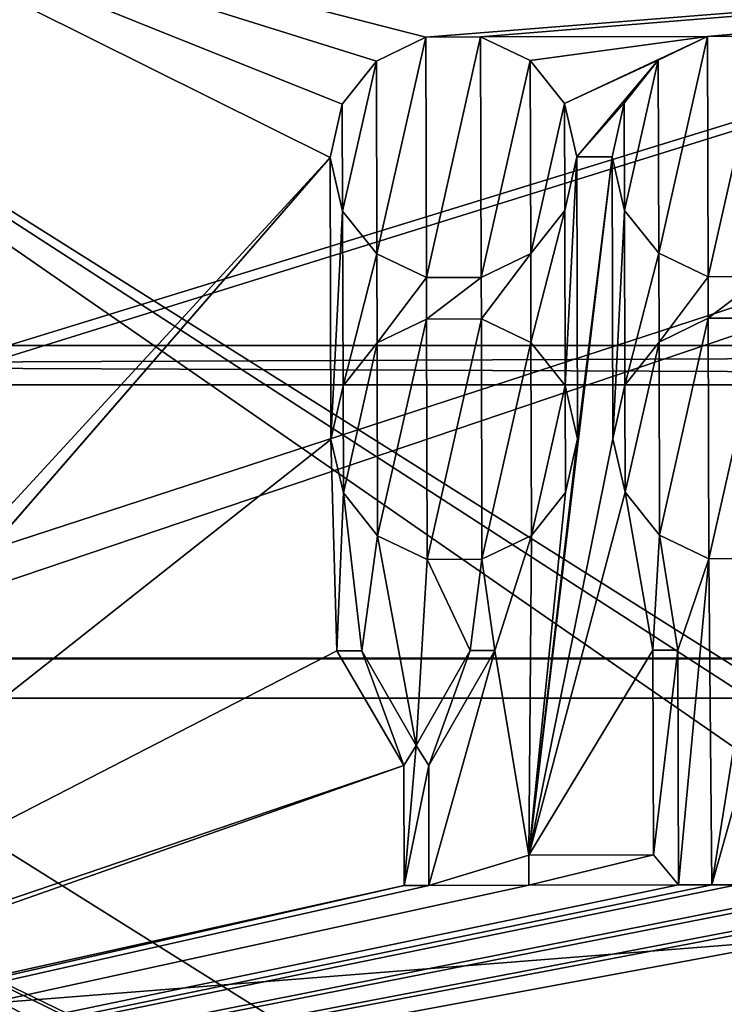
# Model space of a CAD drawing. Header units: millimetres. Extents: x -75 to 75, y -30 to 50.
# Tile 198 of 256: x 10 to 19, y 29 to 41. Entities that reach past the tile are written whole.
import ezdxf

# ---------------------------------------------------------------- set-up
doc = ezdxf.new("R2010")
doc.units = ezdxf.units.MM
doc.header["$LTSCALE"] = 81.481481
for name, color, linetype in [('113', 7, 'CONTINUOUS'), ('114', 7, 'CONTINUOUS'), ('115', 7, 'CONTINUOUS'), ('117', 7, 'CONTINUOUS'), ('119', 7, 'CONTINUOUS'), ('14', 7, 'CONTINUOUS'), ('16', 7, 'CONTINUOUS'), ('2', 7, 'CONTINUOUS'), ('6', 7, 'CONTINUOUS'), ('631', 7, 'CONTINUOUS'), ('646', 7, 'CONTINUOUS'), ('770', 7, 'CONTINUOUS'), ('771', 7, 'CONTINUOUS'), ('8', 7, 'CONTINUOUS'), ('822', 7, 'CONTINUOUS'), ('823', 7, 'CONTINUOUS')]:
    doc.layers.add(name, color=color, linetype=linetype)

msp = doc.modelspace()

# ---------------------------------------------------------------- linework, layer by layer
at = {"layer": '113', "color": 250, "linetype": 'Continuous', "true_color": 0x1c1c1c}
for points in [[(71.5, 37, -89.001), (-71.5, 37, 88.999), (71.5, 37, 89.001), (71.5, 37, -89.001)], [(-71.5, 37, -89.001), (-71.5, 37, 88.999), (71.5, 37, -89.001), (-71.5, 37, -89.001)], [(-71.5, 37, 88.999), (-71.074, 37, 92.234), (71.5, 37, 89.001), (-71.5, 37, 88.999)], [(-71.074, 37, -92.236), (-71.5, 37, -89.001), (71.074, 37, -92.236), (-71.074, 37, -92.236)], [(71.074, 37, -92.236), (-71.5, 37, -89.001), (71.5, 37, -89.001), (71.074, 37, -92.236)], [(71.5, 37, 89.001), (-71.074, 37, 92.234), (71.074, 37, 92.236), (71.5, 37, 89.001)], [(-71.074, 37, 92.234), (-69.825, 37, 95.249), (71.074, 37, 92.236), (-71.074, 37, 92.234)], [(-69.825, 37, -95.251), (-71.074, 37, -92.236), (69.825, 37, -95.251), (-69.825, 37, -95.251)], [(69.825, 37, -95.251), (-71.074, 37, -92.236), (71.074, 37, -92.236), (69.825, 37, -95.251)], [(71.074, 37, 92.236), (-69.825, 37, 95.249), (69.825, 37, 95.251), (71.074, 37, 92.236)], [(-67.839, 37, -97.839), (-69.825, 37, -95.251), (67.839, 37, -97.839), (-67.839, 37, -97.839)], [(67.839, 37, -97.839), (-69.825, 37, -95.251), (69.825, 37, -95.251), (67.839, 37, -97.839)], [(-69.825, 37, 95.249), (-67.838, 37, 97.838), (69.825, 37, 95.251), (-69.825, 37, 95.249)], [(65.251, 37, -99.825), (-67.839, 37, -97.839), (67.839, 37, -97.839), (65.251, 37, -99.825)], [(-65.251, 37, -99.825), (-67.839, 37, -97.839), (65.251, 37, -99.825), (-65.251, 37, -99.825)], [(-67.838, 37, 97.838), (-65.249, 37, 99.825), (67.839, 37, 97.839), (-67.838, 37, 97.838)], [(69.825, 37, 95.251), (-67.838, 37, 97.838), (67.839, 37, 97.839), (69.825, 37, 95.251)], [(62.236, 37, -101.074), (-65.251, 37, -99.825), (65.251, 37, -99.825), (62.236, 37, -101.074)], [(-62.236, 37, -101.074), (-65.251, 37, -99.825), (62.236, 37, -101.074), (-62.236, 37, -101.074)], [(-65.249, 37, 99.825), (-62.234, 37, 101.074), (65.251, 37, 99.825), (-65.249, 37, 99.825)], [(67.839, 37, 97.839), (-65.249, 37, 99.825), (65.251, 37, 99.825), (67.839, 37, 97.839)], [(-59.001, 37, -101.5), (-62.236, 37, -101.074), (59.001, 37, -101.5), (-59.001, 37, -101.5)], [(59.001, 37, -101.5), (-62.236, 37, -101.074), (62.236, 37, -101.074), (59.001, 37, -101.5)], [(65.251, 37, 99.825), (-62.234, 37, 101.074), (62.236, 37, 101.074), (65.251, 37, 99.825)], [(-62.234, 37, 101.074), (-58.999, 37, 101.5), (62.236, 37, 101.074), (-62.234, 37, 101.074)], [(62.236, 37, 101.074), (-58.999, 37, 101.5), (59.001, 37, 101.5), (62.236, 37, 101.074)]]:
    msp.add_3dface(points, dxfattribs=at)
at = {"layer": '114', "color": 251, "linetype": 'Continuous', "true_color": 0x464b4f}
for points in [[(-71.5, 33, 88.999), (-57, 33, 27), (71.5, 33, 89.001), (-71.5, 33, 88.999)], [(57, 33, -87), (-57, 33, -87), (-71.5, 33, -89.001), (57, 33, -87)], [(57, 33, -87), (-71.5, 33, -89.001), (71.5, 33, -89.001), (57, 33, -87)], [(-71.5, 33, -89.001), (-71.074, 33, -92.236), (71.5, 33, -89.001), (-71.5, 33, -89.001)], [(-71.074, 33, 92.234), (-71.5, 33, 88.999), (71.5, 33, 89.001), (-71.074, 33, 92.234)], [(-71.074, 33, -92.236), (-69.825, 33, -95.251), (71.074, 33, -92.236), (-71.074, 33, -92.236)], [(71.5, 33, -89.001), (-71.074, 33, -92.236), (71.074, 33, -92.236), (71.5, 33, -89.001)], [(-69.825, 33, 95.249), (-71.074, 33, 92.234), (71.074, 33, 92.236), (-69.825, 33, 95.249)], [(71.074, 33, 92.236), (-71.074, 33, 92.234), (71.5, 33, 89.001), (71.074, 33, 92.236)], [(69.825, 33, 95.251), (-69.825, 33, 95.249), (71.074, 33, 92.236), (69.825, 33, 95.251)], [(-67.838, 33, 97.838), (-69.825, 33, 95.249), (69.825, 33, 95.251), (-67.838, 33, 97.838)], [(-69.825, 33, -95.251), (-67.839, 33, -97.839), (69.825, 33, -95.251), (-69.825, 33, -95.251)], [(71.074, 33, -92.236), (-69.825, 33, -95.251), (69.825, 33, -95.251), (71.074, 33, -92.236)], [(-67.839, 33, -97.839), (-65.251, 33, -99.825), (67.839, 33, -97.839), (-67.839, 33, -97.839)], [(69.825, 33, -95.251), (-67.839, 33, -97.839), (67.839, 33, -97.839), (69.825, 33, -95.251)], [(67.839, 33, 97.839), (-67.838, 33, 97.838), (69.825, 33, 95.251), (67.839, 33, 97.839)], [(-65.249, 33, 99.825), (-67.838, 33, 97.838), (67.839, 33, 97.839), (-65.249, 33, 99.825)], [(67.839, 33, -97.839), (-65.251, 33, -99.825), (65.251, 33, -99.825), (67.839, 33, -97.839)], [(-65.251, 33, -99.825), (-62.236, 33, -101.074), (65.251, 33, -99.825), (-65.251, 33, -99.825)], [(65.251, 33, 99.825), (-65.249, 33, 99.825), (67.839, 33, 97.839), (65.251, 33, 99.825)], [(62.236, 33, 101.074), (-65.249, 33, 99.825), (65.251, 33, 99.825), (62.236, 33, 101.074)], [(-62.234, 33, 101.074), (-65.249, 33, 99.825), (62.236, 33, 101.074), (-62.234, 33, 101.074)], [(65.251, 33, -99.825), (-62.236, 33, -101.074), (62.236, 33, -101.074), (65.251, 33, -99.825)], [(-62.236, 33, -101.074), (-59.001, 33, -101.5), (62.236, 33, -101.074), (-62.236, 33, -101.074)], [(59.001, 33, 101.5), (-62.234, 33, 101.074), (62.236, 33, 101.074), (59.001, 33, 101.5)], [(-58.999, 33, 101.5), (-62.234, 33, 101.074), (59.001, 33, 101.5), (-58.999, 33, 101.5)], [(62.236, 33, -101.074), (-59.001, 33, -101.5), (59.001, 33, -101.5), (62.236, 33, -101.074)], [(-57, 33, 27), (57, 33, 27), (71.5, 33, 89.001), (-57, 33, 27)]]:
    msp.add_3dface(points, dxfattribs=at)
at = {"layer": '115', "color": 250, "linetype": 'Continuous', "true_color": 0x1c1c1c}
for points in [[(57, 33.01, 27), (-57, 33.01, 27), (-57, 33.01, -87), (57, 33.01, 27)], [(57, 33.01, -87), (57, 33.01, 27), (-57, 33.01, -87), (57, 33.01, -87)]]:
    msp.add_3dface(points, dxfattribs=at)
at = {"layer": '117', "color": 250, "linetype": 'Continuous', "true_color": 0x1c1c1c}
for points in [[(-59.001, 37, -101.5), (59.001, 37, -101.5), (-59.001, 36.5, -102), (-59.001, 37, -101.5)], [(-59.001, 36.5, -102), (59.001, 37, -101.5), (59.001, 36.5, -102), (-59.001, 36.5, -102)]]:
    msp.add_3dface(points, dxfattribs=at)
at = {"layer": '119', "color": 250, "linetype": 'Continuous', "true_color": 0x1c1c1c}
for points in [[(59.001, 37, 101.5), (-58.999, 37, 101.5), (59.001, 36.5, 102), (59.001, 37, 101.5)], [(59.001, 36.5, 102), (-58.999, 37, 101.5), (-58.999, 36.5, 102), (59.001, 36.5, 102)]]:
    msp.add_3dface(points, dxfattribs=at)
at = {"layer": '14', "color": 251, "linetype": 'Continuous', "true_color": 0x565d62}
for points in [[(-58.608, 7.032, 96.607), (-58.941, 32.5, 96.94), (58.941, 32.5, 96.94), (-58.608, 7.032, 96.607)], [(-58.554, 7.031, 96.607), (-58.608, 7.032, 96.607), (58.941, 32.5, 96.94), (-58.554, 7.031, 96.607)], [(-58.5, 7.031, 96.607), (-58.554, 7.031, 96.607), (58.941, 32.5, 96.94), (-58.5, 7.031, 96.607)], [(-2.359, 18.04, 96.751), (-58.5, 7.031, 96.607), (58.941, 32.5, 96.94), (-2.359, 18.04, 96.751)], [(2.359, 18.04, 96.751), (-2.359, 18.04, 96.751), (58.941, 32.5, 96.94), (2.359, 18.04, 96.751)], [(2.503, 7.031, 96.607), (2.359, 18.04, 96.751), (58.941, 32.5, 96.94), (2.503, 7.031, 96.607)], [(58.5, 7.031, 96.607), (2.503, 7.031, 96.607), (58.941, 32.5, 96.94), (58.5, 7.031, 96.607)]]:
    msp.add_3dface(points, dxfattribs=at)
at = {"layer": '16', "color": 251, "linetype": 'Continuous', "true_color": 0x565d62}
for points in [[(2.487, 28.04, -96.882), (58.941, 32.5, -96.94), (-58.941, 32.5, -96.94), (2.487, 28.04, -96.882)], [(58.608, 7.032, -96.607), (58.941, 32.5, -96.94), (2.487, 28.04, -96.882), (58.608, 7.032, -96.607)]]:
    msp.add_3dface(points, dxfattribs=at)
at = {"layer": '2', "color": 251, "linetype": 'Continuous', "true_color": 0x565d62}
for points in [[(59.001, 37, 102.5), (-65.943, 37, 103.416), (65.943, 37, 103.416), (59.001, 37, 102.5)], [(59.001, 37, 102.5), (-58.999, 37, 102.5), (-65.943, 37, 103.416), (59.001, 37, 102.5)], [(-65.943, 37, -103.416), (-59.001, 37, -102.5), (65.943, 37, -103.416), (-65.943, 37, -103.416)], [(-65.943, 37, 103.416), (-62.562, 37, 104.599), (65.943, 37, 103.416), (-65.943, 37, 103.416)], [(-62.562, 37, -104.599), (-65.943, 37, -103.416), (62.562, 37, -104.599), (-62.562, 37, -104.599)], [(62.562, 37, -104.599), (-65.943, 37, -103.416), (65.943, 37, -103.416), (62.562, 37, -104.599)], [(-62.562, 37, 104.599), (-59.001, 37, 105), (62.562, 37, 104.599), (-62.562, 37, 104.599)], [(65.943, 37, 103.416), (-62.562, 37, 104.599), (62.562, 37, 104.599), (65.943, 37, 103.416)], [(-59.001, 37, -105), (-62.562, 37, -104.599), (59.001, 37, -105), (-59.001, 37, -105)], [(59.001, 37, -105), (-62.562, 37, -104.599), (62.562, 37, -104.599), (59.001, 37, -105)], [(-59.001, 37, -102.5), (59.001, 37, -102.5), (65.943, 37, -103.416), (-59.001, 37, -102.5)], [(62.562, 37, 104.599), (-59.001, 37, 105), (-16.148, 37, 105), (62.562, 37, 104.599)], [(-0.5, 37, 105), (62.562, 37, 104.599), (-16.148, 37, 105), (-0.5, 37, 105)], [(59.001, 37, 105), (62.562, 37, 104.599), (-0.5, 37, 105), (59.001, 37, 105)]]:
    msp.add_3dface(points, dxfattribs=at)
at = {"layer": '6', "color": 251, "linetype": 'Continuous', "true_color": 0x565d62}
for points in [[(-0.5, 0, 104.516), (58.517, 0, 104.516), (-0.5, 37, 105), (-0.5, 0, 104.516)], [(58.517, 0, 104.516), (59.001, 37, 105), (-0.5, 37, 105), (58.517, 0, 104.516)]]:
    msp.add_3dface(points, dxfattribs=at)
at = {"layer": '631', "color": 7, "linetype": 'Continuous', "true_color": 0xe0f2ff}
for points in [[(49.871, 49.333, 160.5), (-26.92, 25.697, 160.5), (-50.128, 49.072, 160.5), (49.871, 49.333, 160.5)], [(-25.068, 25.996, 160.5), (-26.92, 25.697, 160.5), (49.871, 49.333, 160.5), (-25.068, 25.996, 160.5)], [(24.932, 26.126, 160.5), (-25.068, 25.996, 160.5), (49.871, 49.333, 160.5), (24.932, 26.126, 160.5)]]:
    msp.add_3dface(points, dxfattribs=at)
at = {"layer": '646', "color": 7, "linetype": 'Continuous', "true_color": 0xe0f2ff}
for points in [[(44.651, 43.445, 163), (2.532, 43.336, 163), (28.776, 26.802, 163), (44.651, 43.445, 163)], [(28.776, 26.802, 163), (2.532, 43.336, 163), (26.919, 27.566, 163), (28.776, 26.802, 163)], [(26.919, 27.566, 163), (2.532, 43.336, 163), (24.928, 27.823, 163), (26.919, 27.566, 163)], [(24.928, 27.823, 163), (2.532, 43.336, 163), (2.571, 27.765, 163), (24.928, 27.823, 163)]]:
    msp.add_3dface(points, dxfattribs=at)
at = {"layer": '770', "linetype": 'Continuous'}
for points in [[(48.897, 47.213, 225), (-49.143, 46.957, 225), (2.697, 32.148, 225), (48.897, 47.213, 225)], [(3.531, 31.873, 225), (48.897, 47.213, 225), (2.697, 32.148, 225), (3.531, 31.873, 225)], [(48.897, 47.213, 225), (3.531, 31.873, 225), (27.948, 20.067, 225), (48.897, 47.213, 225)], [(3.531, 31.873, 225), (4.196, 31.299, 225), (23.945, 21.128, 225), (3.531, 31.873, 225)], [(27.948, 20.067, 225), (3.531, 31.873, 225), (26.016, 20.861, 225), (27.948, 20.067, 225)], [(26.016, 20.861, 225), (3.531, 31.873, 225), (23.945, 21.128, 225), (26.016, 20.861, 225)], [(4.196, 31.299, 225), (4.59, 30.515, 225), (23.945, 21.128, 225), (4.196, 31.299, 225)], [(4.59, 30.515, 225), (4.655, 29.639, 225), (23.945, 21.128, 225), (4.59, 30.515, 225)], [(4.655, 29.639, 225), (4.38, 28.806, 225), (23.945, 21.128, 225), (4.655, 29.639, 225)], [(4.38, 28.806, 225), (3.806, 28.141, 225), (23.945, 21.128, 225), (4.38, 28.806, 225)]]:
    msp.add_3dface(points, dxfattribs=at)
at = {"layer": '771', "linetype": 'Continuous'}
for points in [[(6.261, 43.219, 222), (45.025, 43.321, 222), (15.149, 40.94, 222), (6.261, 43.219, 222)], [(15.149, 40.94, 222), (45.025, 43.321, 222), (15.85, 40.942, 222), (15.149, 40.94, 222)], [(45.025, 43.321, 222), (18.749, 40.95, 222), (15.85, 40.942, 222), (45.025, 43.321, 222)], [(18.749, 40.95, 222), (45.025, 43.321, 222), (19.45, 40.952, 222), (18.749, 40.95, 222)], [(4.916, 29.607, 222), (6.261, 43.219, 222), (13.929, 39.402, 222), (4.916, 29.607, 222)], [(14.518, 40.635, 222), (6.261, 43.219, 222), (15.149, 40.94, 222), (14.518, 40.635, 222)], [(14.083, 40.086, 222), (6.261, 43.219, 222), (14.518, 40.635, 222), (14.083, 40.086, 222)], [(13.929, 39.402, 222), (6.261, 43.219, 222), (14.083, 40.086, 222), (13.929, 39.402, 222)], [(15.85, 40.942, 222), (18.749, 40.95, 222), (16.482, 40.64, 222), (15.85, 40.942, 222)], [(16.482, 40.64, 222), (18.749, 40.95, 222), (16.921, 40.093, 222), (16.482, 40.64, 222)], [(18.749, 40.95, 222), (18.118, 40.644, 222), (16.921, 40.093, 222), (18.749, 40.95, 222)], [(16.921, 40.093, 222), (18.118, 40.644, 222), (17.078, 39.41, 222), (16.921, 40.093, 222)], [(18.118, 40.644, 222), (17.683, 40.095, 222), (17.078, 39.41, 222), (18.118, 40.644, 222)], [(17.683, 40.095, 222), (17.528, 39.411, 222), (17.078, 39.41, 222), (17.683, 40.095, 222)], [(3.968, 27.934, 222), (4.608, 28.676, 222), (13.929, 39.402, 222), (3.968, 27.934, 222)], [(3.968, 27.934, 222), (13.929, 39.402, 222), (13.938, 35.802, 222), (3.968, 27.934, 222)], [(4.608, 28.676, 222), (4.916, 29.607, 222), (13.929, 39.402, 222), (4.608, 28.676, 222)], [(13.929, 39.402, 222), (14.086, 38.719, 222), (13.938, 35.802, 222), (13.929, 39.402, 222)], [(17.528, 39.411, 222), (16.464, 30.491, 222), (17.088, 35.81, 222), (17.528, 39.411, 222)], [(16.464, 30.491, 222), (17.528, 39.411, 222), (17.538, 35.811, 222), (16.464, 30.491, 222)], [(16.924, 38.726, 222), (17.078, 39.41, 222), (16.93, 36.493, 222), (16.924, 38.726, 222)], [(16.93, 36.493, 222), (17.078, 39.41, 222), (17.088, 35.81, 222), (16.93, 36.493, 222)], [(17.078, 39.41, 222), (17.528, 39.411, 222), (17.088, 35.81, 222), (17.078, 39.41, 222)], [(17.528, 39.411, 222), (17.686, 38.728, 222), (17.538, 35.811, 222), (17.528, 39.411, 222)], [(13.938, 35.802, 222), (14.086, 38.719, 222), (14.092, 36.486, 222), (13.938, 35.802, 222)], [(14.086, 38.719, 222), (14.525, 38.172, 222), (14.092, 36.486, 222), (14.086, 38.719, 222)], [(16.489, 38.177, 222), (16.924, 38.726, 222), (16.492, 37.04, 222), (16.489, 38.177, 222)], [(16.492, 37.04, 222), (16.924, 38.726, 222), (16.93, 36.493, 222), (16.492, 37.04, 222)], [(17.538, 35.811, 222), (17.686, 38.728, 222), (17.692, 36.495, 222), (17.538, 35.811, 222)], [(17.686, 38.728, 222), (18.125, 38.181, 222), (17.692, 36.495, 222), (17.686, 38.728, 222)], [(14.092, 36.486, 222), (14.525, 38.172, 222), (14.528, 37.035, 222), (14.092, 36.486, 222)], [(14.525, 38.172, 222), (15.157, 37.869, 222), (14.528, 37.035, 222), (14.525, 38.172, 222)], [(15.858, 37.871, 222), (16.489, 38.177, 222), (15.859, 37.342, 222), (15.858, 37.871, 222)], [(15.859, 37.342, 222), (16.489, 38.177, 222), (16.492, 37.04, 222), (15.859, 37.342, 222)], [(17.692, 36.495, 222), (18.125, 38.181, 222), (18.128, 37.044, 222), (17.692, 36.495, 222)], [(18.125, 38.181, 222), (18.757, 37.879, 222), (18.128, 37.044, 222), (18.125, 38.181, 222)], [(14.528, 37.035, 222), (15.157, 37.869, 222), (15.158, 37.34, 222), (14.528, 37.035, 222)], [(15.157, 37.869, 222), (15.858, 37.871, 222), (15.158, 37.34, 222), (15.157, 37.869, 222)], [(15.158, 37.34, 222), (15.858, 37.871, 222), (15.859, 37.342, 222), (15.158, 37.34, 222)], [(18.128, 37.044, 222), (18.757, 37.879, 222), (18.758, 37.35, 222), (18.128, 37.044, 222)], [(18.757, 37.879, 222), (19.458, 37.881, 222), (18.758, 37.35, 222), (18.757, 37.879, 222)], [(18.758, 37.35, 222), (19.458, 37.881, 222), (19.459, 37.352, 222), (18.758, 37.35, 222)], [(14.014, 33.102, 222), (3.968, 27.934, 222), (13.938, 35.802, 222), (14.014, 33.102, 222)], [(14.014, 33.102, 222), (13.938, 35.802, 222), (14.096, 35.119, 222), (14.014, 33.102, 222)], [(16.464, 30.491, 222), (17.538, 35.811, 222), (17.696, 35.128, 222), (16.464, 30.491, 222)], [(17.088, 35.81, 222), (16.464, 30.491, 222), (16.934, 35.126, 222), (17.088, 35.81, 222)], [(14.332, 33.103, 222), (14.014, 33.102, 222), (14.096, 35.119, 222), (14.332, 33.103, 222)], [(14.534, 34.572, 222), (14.332, 33.103, 222), (14.096, 35.119, 222), (14.534, 34.572, 222)], [(18.051, 33.113, 222), (16.464, 30.491, 222), (17.696, 35.128, 222), (18.051, 33.113, 222)], [(16.934, 35.126, 222), (16.464, 30.491, 222), (16.498, 34.577, 222), (16.934, 35.126, 222)], [(18.134, 34.581, 222), (18.051, 33.113, 222), (17.696, 35.128, 222), (18.134, 34.581, 222)], [(18.37, 33.113, 222), (18.051, 33.113, 222), (18.134, 34.581, 222), (18.37, 33.113, 222)], [(18.766, 34.279, 222), (18.37, 33.113, 222), (18.134, 34.581, 222), (18.766, 34.279, 222)], [(15.026, 31.892, 222), (14.332, 33.103, 222), (14.534, 34.572, 222), (15.026, 31.892, 222)], [(15.166, 34.269, 222), (15.026, 31.892, 222), (14.534, 34.572, 222), (15.166, 34.269, 222)], [(16.498, 34.577, 222), (16.032, 33.107, 222), (15.867, 34.271, 222), (16.498, 34.577, 222)], [(16.464, 30.491, 222), (16.032, 33.107, 222), (16.498, 34.577, 222), (16.464, 30.491, 222)], [(15.714, 33.106, 222), (15.026, 31.892, 222), (15.166, 34.269, 222), (15.714, 33.106, 222)], [(15.867, 34.271, 222), (15.714, 33.106, 222), (15.166, 34.269, 222), (15.867, 34.271, 222)], [(16.032, 33.107, 222), (15.714, 33.106, 222), (15.867, 34.271, 222), (16.032, 33.107, 222)], [(18.378, 30.113, 222), (18.37, 33.113, 222), (18.766, 34.279, 222), (18.378, 30.113, 222)], [(18.803, 30.114, 222), (18.378, 30.113, 222), (18.766, 34.279, 222), (18.803, 30.114, 222)], [(19.467, 34.281, 222), (18.803, 30.114, 222), (18.766, 34.279, 222), (19.467, 34.281, 222)], [(19.645, 33.117, 222), (18.803, 30.114, 222), (19.467, 34.281, 222), (19.645, 33.117, 222)], [(3.968, 27.934, 222), (14.014, 33.102, 222), (14.868, 31.636, 222), (3.968, 27.934, 222)], [(15.186, 31.637, 222), (16.032, 33.107, 222), (15.19, 30.105, 222), (15.186, 31.637, 222)], [(16.032, 33.107, 222), (16.464, 30.491, 222), (15.19, 30.105, 222), (16.032, 33.107, 222)], [(18.058, 30.496, 222), (16.464, 30.491, 222), (18.051, 33.113, 222), (18.058, 30.496, 222)], [(14.872, 30.104, 222), (3.092, 27.493, 222), (14.868, 31.636, 222), (14.872, 30.104, 222)], [(3.092, 27.493, 222), (3.968, 27.934, 222), (14.868, 31.636, 222), (3.092, 27.493, 222)], [(16.464, 30.491, 222), (16.465, 30.108, 222), (15.19, 30.105, 222), (16.464, 30.491, 222)], [(23.797, 30.128, 222), (-24.056, 21.265, 222), (22.522, 30.124, 222), (23.797, 30.128, 222)], [(23.944, 21.39, 222), (-24.056, 21.265, 222), (23.797, 30.128, 222), (23.944, 21.39, 222)], [(22.522, 30.124, 222), (-24.056, 21.265, 222), (22.203, 30.123, 222), (22.522, 30.124, 222)], [(22.203, 30.123, 222), (-24.056, 21.265, 222), (20.928, 30.12, 222), (22.203, 30.123, 222)], [(20.928, 30.12, 222), (-24.056, 21.265, 222), (20.609, 30.119, 222), (20.928, 30.12, 222)], [(20.609, 30.119, 222), (-24.056, 21.265, 222), (19.122, 30.115, 222), (20.609, 30.119, 222)], [(19.122, 30.115, 222), (-24.056, 21.265, 222), (18.803, 30.114, 222), (19.122, 30.115, 222)], [(18.803, 30.114, 222), (-24.056, 21.265, 222), (18.378, 30.113, 222), (18.803, 30.114, 222)], [(18.378, 30.113, 222), (-24.056, 21.265, 222), (16.465, 30.108, 222), (18.378, 30.113, 222)], [(16.465, 30.108, 222), (-24.056, 21.265, 222), (15.19, 30.105, 222), (16.465, 30.108, 222)], [(15.19, 30.105, 222), (-24.056, 21.265, 222), (14.872, 30.104, 222), (15.19, 30.105, 222)], [(-24.056, 21.265, 222), (3.092, 27.493, 222), (14.872, 30.104, 222), (-24.056, 21.265, 222)]]:
    msp.add_3dface(points, dxfattribs=at)
at = {"layer": '8', "color": 251, "linetype": 'Continuous', "true_color": 0x565d62}
for points in [[(-58.517, 0, -104.516), (-59.001, 37, -105), (59.001, 37, -105), (-58.517, 0, -104.516)], [(58.517, 0, -104.516), (-58.517, 0, -104.516), (59.001, 37, -105), (58.517, 0, -104.516)]]:
    msp.add_3dface(points, dxfattribs=at)
at = {"layer": '822', "linetype": 'Continuous'}
for points in [[(14.868, 31.636, 221.7), (14.014, 33.102, 221.7), (14.332, 33.103, 221.7), (14.868, 31.636, 221.7)], [(15.026, 31.892, 221.7), (14.868, 31.636, 221.7), (14.332, 33.103, 221.7), (15.026, 31.892, 221.7)], [(15.714, 33.106, 221.7), (15.186, 31.637, 221.7), (15.026, 31.892, 221.7), (15.714, 33.106, 221.7)], [(16.032, 33.107, 221.7), (15.186, 31.637, 221.7), (15.714, 33.106, 221.7), (16.032, 33.107, 221.7)], [(18.051, 33.113, 221.7), (18.37, 33.113, 221.7), (18.058, 30.496, 221.7), (18.051, 33.113, 221.7)], [(18.058, 30.496, 221.7), (18.37, 33.113, 221.7), (18.378, 30.113, 221.7), (18.058, 30.496, 221.7)], [(18.803, 30.114, 221.7), (19.645, 33.117, 221.7), (19.122, 30.115, 221.7), (18.803, 30.114, 221.7)], [(14.872, 30.104, 221.7), (14.868, 31.636, 221.7), (15.026, 31.892, 221.7), (14.872, 30.104, 221.7)], [(15.186, 31.637, 221.7), (14.872, 30.104, 221.7), (15.026, 31.892, 221.7), (15.186, 31.637, 221.7)], [(15.19, 30.105, 221.7), (14.872, 30.104, 221.7), (15.186, 31.637, 221.7), (15.19, 30.105, 221.7)], [(16.464, 30.491, 221.7), (18.058, 30.496, 221.7), (16.465, 30.108, 221.7), (16.464, 30.491, 221.7)], [(16.465, 30.108, 221.7), (18.058, 30.496, 221.7), (18.378, 30.113, 221.7), (16.465, 30.108, 221.7)]]:
    msp.add_3dface(points, dxfattribs=at)
at = {"layer": '823', "linetype": 'Continuous'}
for points in [[(15.149, 40.94, 221.7), (14.525, 38.172, 221.7), (14.518, 40.635, 221.7), (15.149, 40.94, 221.7)], [(15.157, 37.869, 221.7), (14.525, 38.172, 221.7), (15.149, 40.94, 221.7), (15.157, 37.869, 221.7)], [(15.85, 40.942, 221.7), (15.157, 37.869, 221.7), (15.149, 40.94, 221.7), (15.85, 40.942, 221.7)], [(15.858, 37.871, 221.7), (15.157, 37.869, 221.7), (15.85, 40.942, 221.7), (15.858, 37.871, 221.7)], [(16.482, 40.64, 221.7), (15.858, 37.871, 221.7), (15.85, 40.942, 221.7), (16.482, 40.64, 221.7)], [(18.749, 40.95, 221.7), (18.125, 38.181, 221.7), (18.118, 40.644, 221.7), (18.749, 40.95, 221.7)], [(18.757, 37.879, 221.7), (18.125, 38.181, 221.7), (18.749, 40.95, 221.7), (18.757, 37.879, 221.7)], [(19.45, 40.952, 221.7), (18.757, 37.879, 221.7), (18.749, 40.95, 221.7), (19.45, 40.952, 221.7)], [(19.458, 37.881, 221.7), (18.757, 37.879, 221.7), (19.45, 40.952, 221.7), (19.458, 37.881, 221.7)], [(14.518, 40.635, 221.7), (14.086, 38.719, 221.7), (14.083, 40.086, 221.7), (14.518, 40.635, 221.7)], [(14.525, 38.172, 221.7), (14.086, 38.719, 221.7), (14.518, 40.635, 221.7), (14.525, 38.172, 221.7)], [(16.489, 38.177, 221.7), (15.858, 37.871, 221.7), (16.482, 40.64, 221.7), (16.489, 38.177, 221.7)], [(16.921, 40.093, 221.7), (16.489, 38.177, 221.7), (16.482, 40.64, 221.7), (16.921, 40.093, 221.7)], [(18.118, 40.644, 221.7), (17.686, 38.728, 221.7), (17.683, 40.095, 221.7), (18.118, 40.644, 221.7)], [(18.125, 38.181, 221.7), (17.686, 38.728, 221.7), (18.118, 40.644, 221.7), (18.125, 38.181, 221.7)], [(14.086, 38.719, 221.7), (13.929, 39.402, 221.7), (14.083, 40.086, 221.7), (14.086, 38.719, 221.7)], [(16.924, 38.726, 221.7), (16.489, 38.177, 221.7), (16.921, 40.093, 221.7), (16.924, 38.726, 221.7)], [(17.078, 39.41, 221.7), (16.924, 38.726, 221.7), (16.921, 40.093, 221.7), (17.078, 39.41, 221.7)], [(17.686, 38.728, 221.7), (17.528, 39.411, 221.7), (17.683, 40.095, 221.7), (17.686, 38.728, 221.7)], [(18.758, 37.35, 221.7), (18.134, 34.581, 221.7), (18.128, 37.044, 221.7), (18.758, 37.35, 221.7)], [(18.766, 34.279, 221.7), (18.134, 34.581, 221.7), (18.758, 37.35, 221.7), (18.766, 34.279, 221.7)], [(19.459, 37.352, 221.7), (18.766, 34.279, 221.7), (18.758, 37.35, 221.7), (19.459, 37.352, 221.7)], [(19.467, 34.281, 221.7), (18.766, 34.279, 221.7), (19.459, 37.352, 221.7), (19.467, 34.281, 221.7)], [(15.158, 37.34, 221.7), (14.534, 34.572, 221.7), (14.528, 37.035, 221.7), (15.158, 37.34, 221.7)], [(15.166, 34.269, 221.7), (14.534, 34.572, 221.7), (15.158, 37.34, 221.7), (15.166, 34.269, 221.7)], [(15.859, 37.342, 221.7), (15.166, 34.269, 221.7), (15.158, 37.34, 221.7), (15.859, 37.342, 221.7)], [(15.867, 34.271, 221.7), (15.166, 34.269, 221.7), (15.859, 37.342, 221.7), (15.867, 34.271, 221.7)], [(16.492, 37.04, 221.7), (15.867, 34.271, 221.7), (15.859, 37.342, 221.7), (16.492, 37.04, 221.7)], [(14.528, 37.035, 221.7), (14.096, 35.119, 221.7), (14.092, 36.486, 221.7), (14.528, 37.035, 221.7)], [(14.534, 34.572, 221.7), (14.096, 35.119, 221.7), (14.528, 37.035, 221.7), (14.534, 34.572, 221.7)], [(16.498, 34.577, 221.7), (15.867, 34.271, 221.7), (16.492, 37.04, 221.7), (16.498, 34.577, 221.7)], [(16.93, 36.493, 221.7), (16.498, 34.577, 221.7), (16.492, 37.04, 221.7), (16.93, 36.493, 221.7)], [(18.128, 37.044, 221.7), (17.696, 35.128, 221.7), (17.692, 36.495, 221.7), (18.128, 37.044, 221.7)], [(18.134, 34.581, 221.7), (17.696, 35.128, 221.7), (18.128, 37.044, 221.7), (18.134, 34.581, 221.7)], [(14.096, 35.119, 221.7), (13.938, 35.802, 221.7), (14.092, 36.486, 221.7), (14.096, 35.119, 221.7)], [(16.934, 35.126, 221.7), (16.498, 34.577, 221.7), (16.93, 36.493, 221.7), (16.934, 35.126, 221.7)], [(17.088, 35.81, 221.7), (16.934, 35.126, 221.7), (16.93, 36.493, 221.7), (17.088, 35.81, 221.7)], [(17.696, 35.128, 221.7), (17.538, 35.811, 221.7), (17.692, 36.495, 221.7), (17.696, 35.128, 221.7)]]:
    msp.add_3dface(points, dxfattribs=at)

doc.saveas('drawing.dxf')
